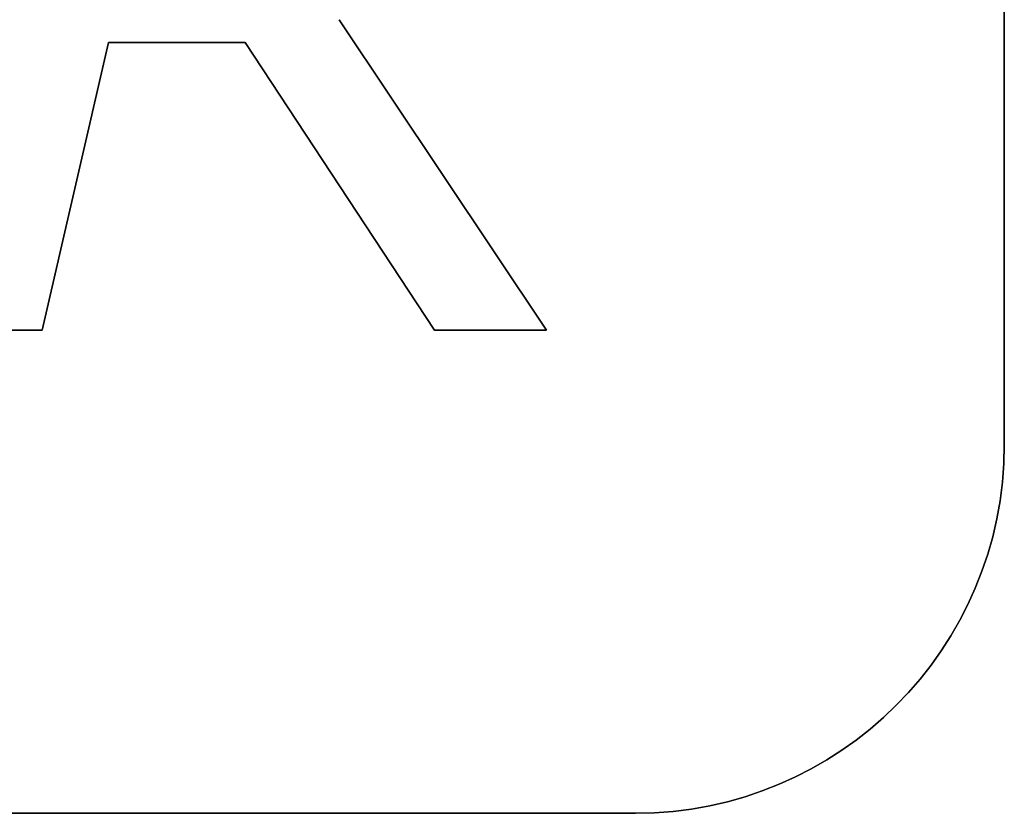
# Model space of a CAD drawing. Extents: x -3.81 to 3.81, y -1.89 to 1.9.
# Tile 36 of 149: x -2.36 to -2.15, y 1.2 to 1.38. Entities that reach past the tile are written whole.
import ezdxf

# ---------------------------------------------------------------- set-up
doc = ezdxf.new("R2010")
doc.units = 0
doc.layers.get('0').update_dxf_attribs({"linetype": 'CONTINUOUS'})

# ---------------------------------------------------------------- blocks, each defined once
blk = doc.blocks.new('*U1')
for p, q in [((-2.15, 1.505, 4.21), (-2.15, 1.285, 4.21)), ((-2.15, 1.285, 4.2099), (-2.15, 1.505, 4.2099)), ((-2.29424, 1.37716, 4.2099), (-2.29424, 1.37716, 4.2098)), ((-2.24929, 1.30979, 4.2098), (-2.29424, 1.37716, 4.2098)), ((-2.29424, 1.37716, 4.2099), (-2.24929, 1.30979, 4.2099)), ((-2.35868, 1.30979, 4.2098), (-2.34429, 1.37219, 4.2098)), ((-2.34429, 1.37219, 4.2099), (-2.35868, 1.30979, 4.2099)), ((-2.34429, 1.37219, 4.2098), (-2.31462, 1.37219, 4.2098)), ((-2.31462, 1.37219, 4.2099), (-2.34429, 1.37219, 4.2099)), ((-2.31462, 1.37219, 4.2098), (-2.27361, 1.30979, 4.2098)), ((-2.27361, 1.30979, 4.2099), (-2.31462, 1.37219, 4.2099)), ((-2.37969, 1.30979, 4.2098), (-2.35868, 1.30979, 4.2098)), ((-2.35868, 1.30979, 4.2099), (-2.37969, 1.30979, 4.2099)), ((-2.27361, 1.30979, 4.2098), (-2.24929, 1.30979, 4.2098)), ((-2.24929, 1.30979, 4.2099), (-2.27361, 1.30979, 4.2099)), ((-2.15, 1.285, 4.21), (-2.15, 1.285, 4.2099)), ((-2.23, 1.205, 4.21), (-3.395, 1.205, 4.21)), ((-3.395, 1.205, 4.2099), (-2.23, 1.205, 4.2099)), ((-2.23, 1.205, 4.21), (-2.23, 1.205, 4.2099))]:
    blk.add_line(p, q)
at = {"extrusion": (-1, 0, 0)}
for p, q in [((-2.15, 1.505, 4.21), (-2.15, 1.285, 4.21)), ((-2.15, 1.285, 4.2099), (-2.15, 1.505, 4.2099)), ((-2.15, 1.285, 4.21), (-2.15, 1.285, 4.2099))]:
    blk.add_line(p, q, dxfattribs=at)
at = {"extrusion": (-0.831808, -0.555063, 0)}
for p, q in [((-2.29424, 1.37716, 4.2099), (-2.24929, 1.30979, 4.2099)), ((-2.29424, 1.37716, 4.2099), (-2.29424, 1.37716, 4.2098)), ((-2.24929, 1.30979, 4.2098), (-2.29424, 1.37716, 4.2098)), ((-2.24929, 1.30979, 4.2099), (-2.24929, 1.30979, 4.2098))]:
    blk.add_line(p, q, dxfattribs=at)
at = {"extrusion": (-0.974425, 0.224714, 0)}
for p, q in [((-2.34429, 1.37219, 4.2099), (-2.35868, 1.30979, 4.2099)), ((-2.35868, 1.30979, 4.2098), (-2.34429, 1.37219, 4.2098)), ((-2.34429, 1.37219, 4.2099), (-2.34429, 1.37219, 4.2098)), ((-2.35868, 1.30979, 4.2099), (-2.35868, 1.30979, 4.2098))]:
    blk.add_line(p, q, dxfattribs=at)
at = {"extrusion": (0, 1, 0)}
for p, q in [((-2.31462, 1.37219, 4.2099), (-2.34429, 1.37219, 4.2099)), ((-2.34429, 1.37219, 4.2099), (-2.34429, 1.37219, 4.2098)), ((-2.34429, 1.37219, 4.2098), (-2.31462, 1.37219, 4.2098)), ((-2.31462, 1.37219, 4.2099), (-2.31462, 1.37219, 4.2098)), ((-2.35868, 1.30979, 4.2099), (-2.37969, 1.30979, 4.2099)), ((-2.37969, 1.30979, 4.2098), (-2.35868, 1.30979, 4.2098)), ((-2.35868, 1.30979, 4.2099), (-2.35868, 1.30979, 4.2098)), ((-2.24929, 1.30979, 4.2099), (-2.27361, 1.30979, 4.2099)), ((-2.27361, 1.30979, 4.2099), (-2.27361, 1.30979, 4.2098)), ((-2.27361, 1.30979, 4.2098), (-2.24929, 1.30979, 4.2098)), ((-2.24929, 1.30979, 4.2099), (-2.24929, 1.30979, 4.2098)), ((-2.23, 1.205, 4.21), (-3.395, 1.205, 4.21)), ((-3.395, 1.205, 4.2099), (-2.23, 1.205, 4.2099)), ((-2.23, 1.205, 4.21), (-2.23, 1.205, 4.2099))]:
    blk.add_line(p, q, dxfattribs=at)
at = {"extrusion": (0.835705, 0.549178, 0)}
for p, q in [((-2.27361, 1.30979, 4.2099), (-2.31462, 1.37219, 4.2099)), ((-2.31462, 1.37219, 4.2099), (-2.31462, 1.37219, 4.2098)), ((-2.31462, 1.37219, 4.2098), (-2.27361, 1.30979, 4.2098)), ((-2.27361, 1.30979, 4.2099), (-2.27361, 1.30979, 4.2098))]:
    blk.add_line(p, q, dxfattribs=at)
for centre in [(-2.23, 1.285, 4.21), (-2.23, 1.285, 4.2099), (-2.23, 1.285, 4.2099)]:
    blk.add_arc(centre, 0.08, 270, 0)
at = {"extrusion": (0, 0, -1)}
blk.add_arc((2.23, 1.285, -4.21), 0.08, 180, 270, dxfattribs=at)

msp = doc.modelspace()

# ---------------------------------------------------------------- block references
msp.add_blockref('*U1', (0, 0))

doc.saveas('drawing.dxf')
